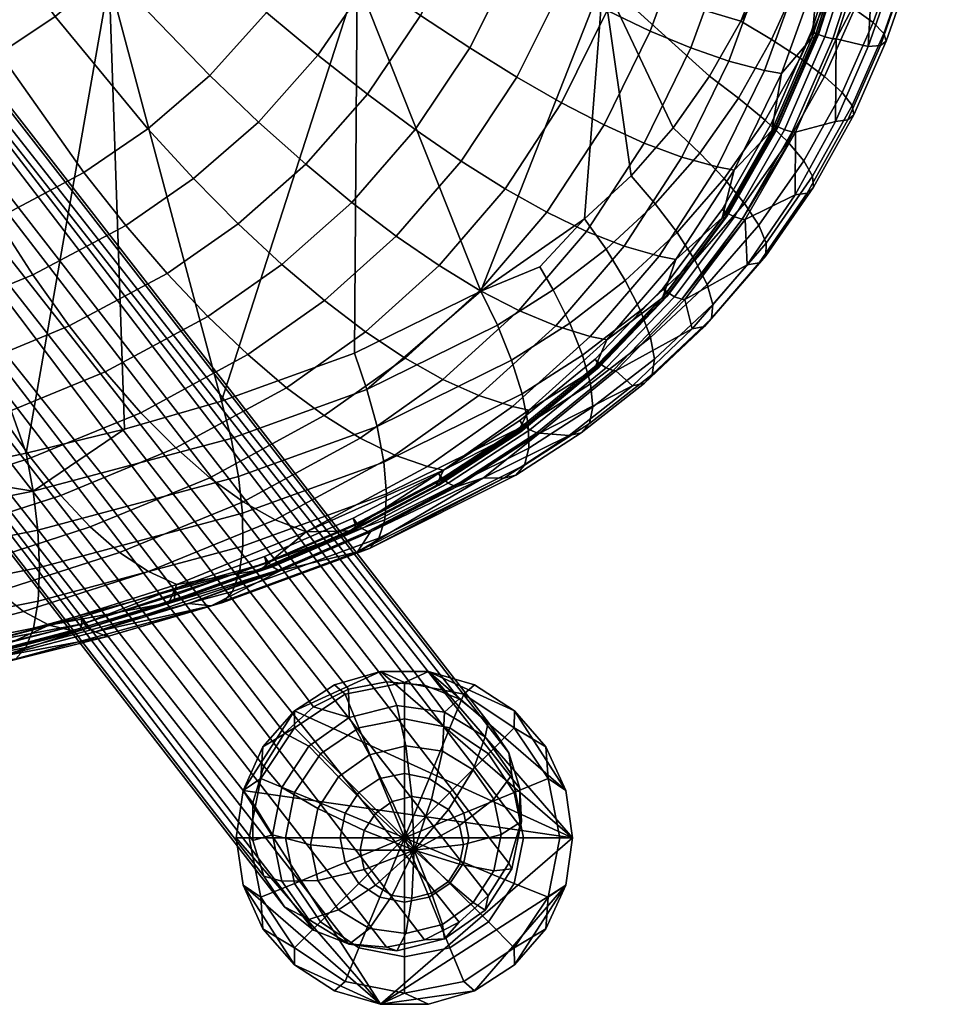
# Model space of a CAD drawing. Header units: millimetres. Extents: x -301 to 301, y -267 to 309.
# Tile 40 of 70: x 213 to 274, y -267 to -203. Entities that reach past the tile are written whole.
import ezdxf

# ---------------------------------------------------------------- set-up
doc = ezdxf.new("R2010")
doc.units = ezdxf.units.MM
doc.header["$MEASUREMENT"] = 0
for name, color, linetype in [('nozky', 250, 'Continuous'), ('podnoz', 7, 'Continuous'), ('sedak', 7, 'Continuous')]:
    doc.layers.add(name, color=color, linetype=linetype)

msp = doc.modelspace()

# ---------------------------------------------------------------- meshes
at = {"layer": 'nozky'}
mesh = msp.add_polyface(dxfattribs=at)
corners = [(231.39, -247.761), (234.024, -246.068), (237.028, -245.186), (228.039, -252.975), (229.339, -250.127), (249.593, -256.074), (238.593, -256.074, 11), (240.204, -252.185, 10.163), (238.593, -251.865, 10.163), (235.617, -248.888, 7.778), (238.593, -248.296, 7.778), (238.593, -245.912, 4.21), (234.704, -246.685, 4.21), (236.982, -252.185, 10.163), (233.093, -250.574, 7.778), (231.407, -248.888, 4.21), (235.617, -253.098, 10.163), (231.407, -253.098, 7.778), (229.204, -252.185, 4.21), (234.704, -254.463, 10.163), (230.815, -256.074, 7.778), (228.431, -256.074, 4.21), (234.384, -256.074, 10.163), (237.028, -245.186), (234.024, -246.068), (231.39, -247.761), (229.339, -250.127), (228.039, -252.975), (240.159, -245.186), (227.593, -256.074), (237.788, -253.702, 2.386), (239.079, -253.379, 2.572), (239.217, -256.878, 2.834), (236.302, -250.654, 3.3), (238.687, -250.058, 3.644), (234.984, -248.2, 5.438), (238.101, -247.421, 5.887), (236.693, -254.481, 2.367), (234.279, -252.094, 3.265), (232.341, -250.081, 5.392), (235.962, -255.598, 2.517), (232.928, -254.159, 3.543), (230.576, -252.779, 5.755), (232.453, -256.533, 4.092), (235.705, -256.883, 2.815), (229.955, -255.881, 6.473), (234.925, -246.354, 8.565), (237.409, -245.868, 8.96), (230.746, -249.225, 8.463), (232.643, -247.505, 8.395), (229.389, -251.377, 8.764), (228.682, -253.786, 9.274), (228.682, -256.257, 9.951), (241.218, -247.862, 6.67), (239.893, -246.085, 9.547)]
mesh.append_faces([[corners[k] for k in face] for face in [(0, 1, 2, 2), (3, 4, 0, 0), (0, 5, 3, 3), (6, 7, 8, 8), (9, 10, 11, 12), (13, 8, 10, 9), (6, 8, 13, 13), (14, 9, 12, 15), (16, 13, 9, 14), (6, 13, 16, 16), (17, 14, 15, 18), (19, 16, 14, 17), (6, 16, 19, 19), (20, 17, 18, 21), (22, 19, 17, 20), (6, 19, 22, 22), (23, 24, 12, 11), (15, 25, 26, 26), (18, 26, 27, 27), (24, 25, 15, 12), (11, 28, 23, 23), (18, 15, 26, 26), (21, 18, 27, 29), (30, 31, 32, 32), (33, 34, 31, 30), (35, 36, 34, 33), (37, 30, 32, 32), (38, 33, 30, 37), (39, 35, 33, 38), (40, 37, 32, 32), (41, 38, 37, 40), (42, 39, 38, 41), (43, 41, 40, 44), (45, 42, 41, 43), (46, 47, 36, 35), (35, 39, 48, 49), (39, 42, 50, 48), (42, 45, 51, 50), (35, 49, 46, 46), (52, 51, 45, 45), (53, 36, 47, 54)]])
mesh = msp.add_polyface(dxfattribs=at)
corners = [(245.797, -247.761), (247.847, -250.127), (249.148, -252.975), (240.159, -245.186), (243.163, -246.068), (249.593, -256.074), (237.028, -245.186), (231.39, -247.761), (238.593, -256.074, 11), (242.482, -257.685, 10.163), (242.803, -256.074, 10.163), (245.779, -253.098, 7.778), (246.371, -256.074, 7.778), (248.756, -256.074, 4.21), (247.982, -252.185, 4.21), (242.482, -254.463, 10.163), (244.093, -250.574, 7.778), (245.779, -248.888, 4.21), (241.57, -253.098, 10.163), (241.57, -248.888, 7.778), (242.482, -246.685, 4.21), (240.204, -252.185, 10.163), (238.593, -248.296, 7.778), (238.593, -245.912, 4.21), (238.593, -251.865, 10.163), (249.148, -252.975), (247.847, -250.127), (245.797, -247.761), (243.163, -246.068), (240.159, -245.186), (249.593, -256.074), (242.196, -255.261, 3.75), (242.453, -256.518, 4.149), (239.217, -256.878, 2.834), (244.447, -253.535, 5.82), (244.922, -255.858, 6.558), (245.626, -251.963, 8.731), (246.247, -254.999, 9.694), (241.465, -254.223, 3.31), (243.096, -251.617, 5.008), (243.861, -249.457, 7.669), (240.37, -253.562, 2.896), (241.073, -250.396, 4.243), (241.218, -247.862, 6.67), (239.079, -253.379, 2.572), (238.687, -250.058, 3.644), (238.101, -247.421, 5.887), (244.072, -248.503, 11.098), (245.429, -250.508, 11.936), (242.176, -246.988, 10.28), (246.136, -252.841, 12.725), (246.136, -255.311, 13.402), (239.893, -246.085, 9.547)]
mesh.append_faces([[corners[k] for k in face] for face in [(0, 1, 2, 2), (3, 4, 0, 0), (2, 3, 0, 0), (5, 3, 2, 2), (6, 3, 5, 5), (7, 6, 5, 5), (8, 9, 10, 10), (11, 12, 13, 14), (15, 10, 12, 11), (8, 10, 15, 15), (16, 11, 14, 17), (18, 15, 11, 16), (8, 15, 18, 18), (19, 16, 17, 20), (21, 18, 16, 19), (8, 18, 21, 21), (22, 19, 20, 23), (24, 21, 19, 22), (14, 25, 26, 26), (27, 28, 20, 17), (28, 29, 23, 20), (17, 26, 27, 27), (14, 13, 30, 25), (14, 26, 17, 17), (31, 32, 33, 33), (34, 35, 32, 31), (36, 37, 35, 34), (38, 31, 33, 33), (39, 34, 31, 38), (40, 36, 34, 39), (41, 38, 33, 33), (42, 39, 38, 41), (43, 40, 39, 42), (44, 41, 33, 33), (45, 42, 41, 44), (46, 43, 42, 45), (36, 40, 47, 48), (40, 43, 49, 47), (37, 36, 48, 50), (37, 50, 51, 51), (43, 52, 49, 49)]])
mesh = msp.add_polyface(dxfattribs=at)
corners = [(249.593, -256.074), (237.028, -266.962), (228.039, -252.975), (234.024, -266.08), (231.39, -264.387), (228.039, -259.173), (229.339, -262.021), (227.593, -256.074), (231.407, -259.051, 7.778), (230.815, -256.074, 7.778), (228.431, -256.074, 4.21), (229.204, -259.963, 4.21), (234.704, -257.685, 10.163), (234.384, -256.074, 10.163), (238.593, -256.074, 11), (233.093, -261.574, 7.778), (231.407, -263.26, 4.21), (235.617, -259.051, 10.163), (235.617, -263.26, 7.778), (234.704, -265.463, 4.21), (236.982, -259.963, 10.163), (238.593, -263.852, 7.778), (238.593, -266.237, 4.21), (238.593, -260.284, 10.163), (227.593, -256.074), (228.039, -259.173), (229.339, -262.021), (231.39, -264.387), (234.024, -266.08), (237.028, -266.962), (235.705, -256.883, 2.815), (235.962, -255.598, 2.517), (239.217, -256.878, 2.834), (235.962, -258.141, 3.214), (232.928, -258.856, 4.83), (232.453, -256.533, 4.092), (230.576, -258.917, 7.436), (229.955, -255.881, 6.473), (236.693, -259.179, 3.653), (234.279, -260.775, 5.642), (232.341, -261.422, 8.498), (237.788, -259.839, 4.067), (236.302, -261.995, 6.407), (234.984, -263.018, 9.497), (238.687, -262.333, 7.006), (239.079, -260.022, 4.392), (238.101, -263.459, 10.281), (230.746, -260.594, 11.578), (229.389, -258.589, 10.74), (232.643, -262.109, 12.396), (228.682, -256.257, 9.951), (237.409, -263.229, 13.716), (234.925, -263.012, 13.128)]
mesh.append_faces([[corners[k] for k in face] for face in [(0, 1, 2, 2), (3, 4, 1, 1), (5, 1, 4, 4), (6, 5, 4, 4), (7, 1, 5, 5), (7, 2, 1, 1), (8, 9, 10, 11), (12, 13, 9, 8), (14, 13, 12, 12), (15, 8, 11, 16), (17, 12, 8, 15), (14, 12, 17, 17), (18, 15, 16, 19), (20, 17, 15, 18), (14, 17, 20, 20), (21, 18, 19, 22), (23, 20, 18, 21), (14, 20, 23, 23), (24, 25, 11, 10), (16, 26, 27, 27), (27, 28, 19, 16), (11, 25, 26, 26), (28, 29, 22, 19), (11, 26, 16, 16), (30, 31, 32, 32), (33, 30, 32, 32), (34, 35, 30, 33), (36, 37, 35, 34), (38, 33, 32, 32), (39, 34, 33, 38), (40, 36, 34, 39), (41, 38, 32, 32), (42, 39, 38, 41), (43, 40, 39, 42), (44, 42, 41, 45), (46, 43, 42, 44), (36, 40, 47, 48), (40, 43, 49, 47), (37, 36, 48, 50), (43, 46, 51, 52), (43, 52, 49, 49)]])
mesh = msp.add_polyface(dxfattribs=at)
corners = [(247.847, -262.021), (245.797, -264.387), (249.148, -259.173), (243.163, -266.08), (237.028, -266.962), (240.159, -266.962), (249.593, -256.074), (241.57, -263.26, 7.778), (238.593, -263.852, 7.778), (238.593, -266.237, 4.21), (242.482, -265.463, 4.21), (240.204, -259.963, 10.163), (238.593, -260.284, 10.163), (238.593, -256.074, 11), (244.093, -261.574, 7.778), (245.779, -263.26, 4.21), (241.57, -259.051, 10.163), (245.779, -259.051, 7.778), (247.982, -259.963, 4.21), (242.482, -257.685, 10.163), (246.371, -256.074, 7.778), (248.756, -256.074, 4.21), (242.803, -256.074, 10.163), (237.028, -266.962), (240.159, -266.962), (243.163, -266.08), (245.797, -264.387), (247.847, -262.021), (249.148, -259.173), (249.593, -256.074), (239.079, -260.022, 4.392), (237.788, -259.839, 4.067), (239.217, -256.878, 2.834), (240.37, -259.7, 4.578), (241.073, -261.737, 7.35), (238.687, -262.333, 7.006), (241.218, -262.68, 10.73), (238.101, -263.459, 10.281), (241.465, -258.92, 4.597), (243.096, -260.297, 7.386), (243.861, -260.799, 10.776), (242.196, -257.803, 4.446), (244.447, -258.233, 7.107), (245.626, -258.101, 10.412), (242.453, -256.518, 4.149), (244.922, -255.858, 6.558), (246.247, -254.999, 9.694), (242.176, -261.593, 14.281), (239.893, -262.743, 14.11), (237.409, -263.229, 13.716), (244.073, -259.872, 14.212), (245.429, -257.72, 13.911), (246.136, -255.311, 13.402)]
mesh.append_faces([[corners[k] for k in face] for face in [(0, 1, 2, 2), (3, 4, 2, 2), (1, 3, 2, 2), (4, 3, 5, 5), (6, 2, 4, 4), (7, 8, 9, 10), (11, 12, 8, 7), (13, 12, 11, 11), (14, 7, 10, 15), (16, 11, 7, 14), (13, 11, 16, 16), (17, 14, 15, 18), (19, 16, 14, 17), (13, 16, 19, 19), (20, 17, 18, 21), (22, 19, 17, 20), (9, 23, 24, 24), (25, 26, 15, 10), (15, 26, 27, 27), (24, 25, 10, 9), (21, 18, 28, 29), (18, 15, 27, 27), (18, 27, 28, 28), (30, 31, 32, 32), (33, 30, 32, 32), (34, 35, 30, 33), (36, 37, 35, 34), (38, 33, 32, 32), (39, 34, 33, 38), (40, 36, 34, 39), (41, 38, 32, 32), (42, 39, 38, 41), (43, 40, 39, 42), (44, 41, 32, 32), (45, 42, 41, 44), (46, 43, 42, 45), (47, 48, 36, 36), (48, 49, 37, 36), (36, 40, 50, 47), (40, 43, 51, 50), (43, 46, 52, 51)]])
at = {"layer": 'podnoz'}
mesh = msp.add_polyface(dxfattribs=at)
corners = [(164.539, -157.669, 386.41), (166.601, -154.788, 385.529), (165.068, -150.757, 392.739), (162.915, -153.397, 394.05), (161.483, -159.648, 386.666), (159.796, -155.211, 394.602), (158.212, -160.39, 386.31), (156.501, -155.891, 394.357), (154.98, -159.98, 385.436), (153.283, -155.516, 393.421), (152.049, -158.307, 384.047), (150.404, -153.982, 391.782), (150.177, -155.627, 382.422), (148.618, -151.526, 389.757), (168.246, -157.6, 377.787), (168.865, -154.371, 377.034), (167.324, -151.737, 384.287), (163.294, -162.744, 378.143), (166.283, -160.649, 378.205), (160.049, -163.529, 377.668), (153.814, -161.324, 375.739), (156.803, -163.096, 376.86), (149.66, -152.639, 380.945), (151.232, -155.327, 373.547), (151.851, -158.488, 374.545), (163.294, -146.603, 373.721), (239.893, -246.085, 9.547), (237.409, -245.868, 8.96), (160.049, -146.169, 372.913), (168.246, -151.21, 376.036), (245.429, -250.508, 11.936), (244.072, -248.503, 11.098), (166.283, -148.374, 374.842), (246.136, -252.841, 12.725), (242.176, -246.988, 10.28), (244.073, -259.872, 14.212), (245.429, -257.72, 13.911), (246.136, -255.311, 13.402), (242.176, -261.593, 14.281), (237.409, -263.229, 13.716), (239.893, -262.743, 14.11), (230.746, -260.594, 11.578), (232.643, -262.109, 12.396), (229.389, -258.589, 10.74), (234.925, -263.012, 13.128), (151.851, -152.098, 372.794), (229.389, -251.377, 8.764), (228.682, -253.786, 9.274), (156.803, -146.954, 372.438), (232.643, -247.505, 8.395), (230.746, -249.225, 8.463), (153.814, -149.049, 372.377), (234.925, -246.354, 8.565), (228.682, -256.257, 9.951)]
mesh.append_faces([[corners[k] for k in face] for face in [(0, 1, 2, 3), (4, 0, 3, 5), (6, 4, 5, 7), (8, 6, 7, 9), (10, 8, 9, 11), (12, 10, 11, 13), (1, 14, 15, 16), (4, 17, 18, 0), (0, 18, 14, 1), (6, 19, 17, 4), (10, 20, 21, 8), (22, 23, 24, 12), (12, 24, 20, 10), (8, 21, 19, 6), (25, 26, 27, 28), (29, 30, 31, 32), (15, 33, 30, 29), (32, 31, 34, 25), (26, 25, 34, 34), (18, 35, 36, 14), (14, 36, 37, 15), (17, 38, 35, 18), (19, 39, 40, 17), (20, 41, 42, 21), (24, 43, 41, 20), (21, 44, 39, 19), (45, 46, 47, 23), (48, 49, 50, 51), (28, 27, 52, 48), (51, 50, 46, 45), (23, 53, 43, 24), (15, 37, 33, 33), (17, 40, 38, 38), (23, 47, 53, 53), (48, 52, 49, 49), (21, 42, 44, 44)]])
at = {"layer": 'sedak'}
mesh = msp.add_polyface(dxfattribs=at)
corners = [(136.364, -153.073, 411.372), (136.364, -199.962, 411.372), (119.497, -199.962, 408.245), (119.497, -153.073, 408.245), (136.364, -106.184, 411.372), (119.497, -106.184, 408.245), (136.364, -59.295, 411.372), (119.497, -59.295, 408.245), (153.149, -153.073, 414.909), (153.149, -199.962, 414.909), (153.149, -106.184, 414.909), (153.149, -59.295, 414.909), (169.843, -153.073, 418.856), (169.843, -199.962, 418.856), (169.843, -106.184, 418.856), (169.843, -59.295, 418.856), (186.435, -153.073, 423.209), (186.435, -199.962, 423.209), (186.435, -106.184, 423.209), (186.435, -59.295, 423.209), (202.917, -153.073, 427.967), (202.917, -199.962, 427.967), (202.917, -106.184, 427.967), (202.917, -59.295, 427.967), (219.277, -153.073, 433.125), (219.277, -199.962, 433.125), (219.277, -106.184, 433.125), (219.277, -59.295, 433.125), (145.081, -240.497, 413.155), (130.792, -241.732, 410.292), (159.162, -239.111, 416.282), (173.154, -237.519, 419.69), (180.111, -236.628, 421.499), (187.04, -235.666, 423.376), (193.939, -234.626, 425.321), (207.351, -232.281, 429.322), (200.806, -233.5, 427.333), (220.285, -229.339, 433.458), (213.851, -230.913, 431.366), (226.633, -227.507, 435.589), (214.609, -235.948, 432.641), (201.351, -238.582, 428.522), (201.148, -236.012, 427.679), (214.303, -233.402, 431.756), (227.732, -232.442, 437.005), (227.258, -229.946, 436.05), (228.001, -234.844, 438.472), (214.727, -238.398, 434.044)]
mesh.append_faces([[corners[k] for k in face] for face in [(0, 1, 2, 3), (4, 0, 3, 5), (6, 4, 5, 7), (8, 9, 1, 0), (10, 8, 0, 4), (11, 10, 4, 6), (12, 13, 9, 8), (14, 12, 8, 10), (15, 14, 10, 11), (16, 17, 13, 12), (18, 16, 12, 14), (19, 18, 14, 15), (20, 21, 17, 16), (22, 20, 16, 18), (23, 22, 18, 19), (24, 25, 21, 20), (26, 24, 20, 22), (27, 26, 22, 23), (28, 29, 1, 1), (1, 29, 2, 2), (9, 13, 30, 30), (31, 30, 13, 13), (28, 1, 9, 9), (28, 9, 30, 30), (32, 13, 17, 17), (33, 32, 17, 17), (17, 34, 33, 33), (35, 36, 21, 21), (37, 38, 25, 25), (21, 38, 35, 35), (21, 36, 34, 34), (39, 37, 25, 25), (17, 21, 34, 34), (25, 38, 21, 21), (13, 32, 31, 31), (40, 41, 42, 43), (44, 40, 43, 45), (46, 47, 40, 44), (34, 36, 42, 42), (35, 42, 36, 36), (38, 43, 35, 35), (37, 43, 38, 38), (35, 43, 42, 42), (45, 43, 37, 39)]])
mesh = msp.add_polyface(dxfattribs=at)
corners = [(162.611, -161.475, 481.003), (168.594, -194.589, 482.606), (180.193, -192.482, 485.891), (185.908, -191.232, 487.596), (188.957, -161.475, 488.53), (170.632, -205.905, 482.66), (158.69, -207.735, 479.468), (160.889, -218.002, 478.425), (173.036, -216.127, 481.745), (185.177, -213.875, 485.298), (175.734, -225.141, 479.747), (188.052, -222.833, 483.419), (182.539, -203.72, 486.083), (191.39, -212.482, 487.206), (194.373, -221.4, 485.386), (188.56, -202.387, 487.905), (197.782, -210.761, 489.235), (200.88, -219.646, 487.476), (194.684, -200.743, 489.824), (202.432, -209.246, 490.769), (206.317, -217.873, 489.301), (198.623, -199.463, 491.097), (211.914, -215.583, 491.243), (208.275, -221.719, 488.102), (214.293, -219.249, 490.208), (207.177, -207.324, 492.381), (202.54, -197.898, 492.394), (217.63, -212.564, 493.268), (220.366, -216.012, 492.383), (212.116, -204.772, 494.091), (206.632, -195.841, 493.775), (215.746, -202.351, 495.364), (221.813, -209.703, 494.767), (209.61, -193.921, 494.795), (212.509, -191.589, 495.799), (219.285, -199.39, 496.612), (215.2, -188.82, 496.74), (222.571, -195.859, 497.774), (180.91, -196.193, 486.052), (186.736, -194.913, 487.798), (192.568, -193.352, 489.607), (196.096, -192.209, 490.731), (191.566, -189.72, 489.343), (199.512, -190.924, 491.841), (207.289, -185.075, 494.47), (204.977, -186.856, 493.684), (209.411, -183, 495.2), (194.927, -188.632, 490.406), (217.557, -185.672, 497.569), (211.278, -180.651, 495.848), (205.604, -182.878, 493.925), (201.278, -185.836, 492.474), (202.446, -188.74, 492.831)]
mesh.append_faces([[corners[k] for k in face] for face in [(0, 1, 2, 2), (3, 4, 2, 2), (5, 6, 7, 8), (9, 8, 10, 11), (12, 5, 8, 9), (13, 9, 11, 14), (15, 12, 9, 13), (16, 13, 14, 17), (18, 15, 13, 16), (19, 16, 17, 20), (21, 18, 16, 19), (22, 20, 23, 24), (25, 19, 20, 22), (26, 21, 19, 25), (27, 22, 24, 28), (29, 25, 22, 27), (30, 26, 25, 29), (31, 29, 27, 32), (33, 30, 29, 31), (34, 33, 31, 35), (36, 34, 35, 37), (38, 12, 15, 39), (5, 12, 38, 38), (39, 15, 18, 40), (41, 42, 40, 40), (38, 39, 3, 2), (38, 1, 5, 5), (40, 42, 39, 39), (39, 42, 3, 3), (2, 1, 38, 38), (40, 18, 21, 41), (26, 43, 41, 21), (43, 26, 30, 30), (34, 44, 45, 33), (44, 34, 36, 46), (45, 30, 33, 33), (43, 47, 41, 41), (48, 49, 46, 36), (50, 45, 44, 44), (46, 50, 44, 44), (42, 41, 47, 47), (51, 47, 43, 43), (50, 51, 45, 45), (30, 52, 43, 43), (30, 45, 52, 52), (51, 43, 52, 52), (51, 52, 45, 45)]])
mesh = msp.add_polyface(dxfattribs=at)
corners = [(259.818, -205.272, 483.901), (256.741, -211.55, 482.745), (259.052, -212.189, 478.758), (262.146, -205.875, 479.969), (262.214, -198.678, 484.778), (264.557, -199.229, 480.901), (259.7, -197.891, 488.195), (257.326, -204.409, 487.365), (263.988, -191.889, 485.397), (266.343, -192.368, 481.575), (261.453, -191.202, 488.771), (265.232, -184.995, 485.802), (267.595, -185.38, 482.03), (262.678, -184.438, 489.136), (259.937, -183.726, 492.041), (258.737, -190.326, 491.707), (266.032, -178.056, 486.032), (268.398, -178.329, 482.302), (263.466, -177.653, 489.334), (262.627, -209.803, 474.927), (265.263, -203.72, 476.039), (263.247, -206.073, 477.824), (267.306, -197.377, 476.91), (265.651, -199.408, 478.811), (269.882, -184.237, 478.024), (267.428, -192.521, 479.539), (268.821, -190.859, 477.563), (260.156, -212.401, 476.56), (259.368, -215.521, 473.57), (262.868, -209.541, 473.197), (262.96, -209.696, 473.661), (259.702, -215.399, 472.302), (259.618, -215.222, 471.841), (265.492, -203.492, 474.304), (265.594, -203.626, 474.771), (267.524, -197.185, 475.172), (267.634, -197.297, 475.642), (269.03, -190.703, 475.822), (269.146, -190.793, 476.294), (270.081, -184.118, 476.279), (270.204, -184.187, 476.754), (270.755, -177.474, 476.576), (270.88, -177.52, 477.051), (259.545, -215.516, 473.121), (262.806, -209.798, 474.48), (265.444, -203.715, 475.592), (267.487, -197.372, 476.464), (269.003, -190.855, 477.117), (270.065, -184.234, 477.578), (270.743, -177.552, 477.876), (270.559, -177.554, 478.321), (262.603, -209.32, 472.846), (265.211, -203.302, 473.947), (267.232, -197.025, 474.811), (259.365, -214.968, 471.497), (268.727, -190.575, 475.457), (269.768, -184.021, 475.911)]
mesh.append_faces([[corners[k] for k in face] for face in [(0, 1, 2, 3), (4, 0, 3, 5), (6, 7, 0, 4), (8, 4, 5, 9), (10, 6, 4, 8), (11, 8, 9, 12), (13, 10, 8, 11), (14, 15, 10, 13), (16, 11, 12, 17), (18, 13, 11, 16), (19, 20, 21, 21), (20, 22, 23, 23), (24, 25, 26, 26), (25, 22, 26, 26), (27, 28, 19, 19), (19, 21, 27, 27), (2, 27, 21, 3), (23, 5, 3, 21), (5, 23, 25, 9), (9, 25, 12, 12), (12, 25, 24, 24), (25, 23, 22, 22), (17, 12, 24, 24), (23, 21, 20, 20), (29, 30, 31, 32), (33, 34, 30, 29), (35, 36, 34, 33), (37, 38, 36, 35), (39, 40, 38, 37), (41, 42, 40, 39), (28, 43, 44, 19), (20, 45, 46, 22), (22, 46, 47, 26), (19, 44, 45, 20), (24, 48, 49, 50), (26, 47, 48, 24), (31, 30, 44, 43), (45, 44, 30, 34), (46, 45, 34, 36), (47, 46, 36, 38), (48, 47, 38, 40), (49, 48, 40, 42), (29, 51, 52, 33), (33, 52, 53, 35), (32, 54, 51, 29), (37, 55, 56, 39), (35, 53, 55, 37)]])
mesh = msp.add_polyface(dxfattribs=at)
corners = [(229.036, -209.252, 495.517), (224.791, -212.955, 493.983), (227.714, -215.916, 492.849), (232.137, -212.018, 494.461), (225.854, -206.22, 496.215), (221.813, -209.703, 494.767), (219.285, -199.39, 496.612), (215.746, -202.351, 495.364), (236.174, -207.435, 495.919), (235.146, -214.51, 493.028), (239.3, -209.75, 494.539), (232.932, -204.878, 496.915), (229.58, -202.09, 497.546), (222.571, -195.859, 497.774), (248.867, -208.003, 491.896), (245.176, -213.619, 490.56), (247.913, -215.153, 487.928), (251.645, -209.445, 489.299), (245.939, -206.319, 494.06), (242.303, -211.815, 492.758), (242.866, -204.407, 495.806), (239.651, -202.277, 497.148), (236.296, -199.944, 498.102), (232.806, -197.42, 498.683), (225.432, -191.851, 498.783), (217.557, -185.672, 497.569), (215.2, -188.82, 496.74), (257.326, -204.409, 487.365), (254.271, -210.631, 486.254), (256.741, -211.55, 482.745), (259.818, -205.272, 483.901), (254.67, -203.302, 490.373), (251.853, -201.966, 492.938), (248.876, -200.417, 495.073), (245.741, -198.671, 496.792), (242.448, -196.744, 498.107), (239, -194.652, 499.031), (235.398, -192.41, 499.578), (227.737, -187.543, 499.59), (219.478, -182.268, 498.247), (257.015, -196.884, 491.166), (259.7, -197.891, 488.195), (254.16, -195.676, 493.701), (251.136, -194.286, 495.812), (247.944, -192.73, 497.509), (244.584, -191.027, 498.805), (241.058, -189.196, 499.71), (237.367, -187.254, 500.236), (229.492, -183.108, 500.196), (220.967, -178.736, 498.774), (258.737, -190.326, 491.707), (261.453, -191.202, 488.771), (255.844, -189.279, 494.214), (252.775, -188.08, 496.304), (249.531, -186.746, 497.985), (246.113, -185.296, 499.268), (242.524, -183.749, 500.162), (238.764, -182.123, 500.678), (230.741, -178.707, 500.615), (257.01, -182.875, 494.526), (259.937, -183.726, 492.041), (253.902, -181.901, 496.599), (250.614, -180.822, 498.269), (247.15, -179.654, 499.545), (243.513, -178.414, 500.436)]
mesh.append_faces([[corners[k] for k in face] for face in [(0, 1, 2, 3), (4, 5, 1, 0), (6, 7, 5, 4), (8, 3, 9, 10), (11, 0, 3, 8), (12, 4, 0, 11), (13, 6, 4, 12), (14, 15, 16, 17), (18, 19, 15, 14), (20, 10, 19, 18), (21, 8, 10, 20), (22, 11, 8, 21), (23, 12, 11, 22), (24, 13, 12, 23), (25, 26, 13, 24), (27, 28, 29, 30), (31, 17, 28, 27), (32, 14, 17, 31), (33, 18, 14, 32), (34, 20, 18, 33), (35, 21, 20, 34), (36, 22, 21, 35), (37, 23, 22, 36), (38, 24, 23, 37), (39, 25, 24, 38), (40, 31, 27, 41), (42, 32, 31, 40), (43, 33, 32, 42), (44, 34, 33, 43), (45, 35, 34, 44), (46, 36, 35, 45), (47, 37, 36, 46), (48, 38, 37, 47), (49, 39, 38, 48), (50, 40, 41, 51), (52, 42, 40, 50), (53, 43, 42, 52), (54, 44, 43, 53), (55, 45, 44, 54), (56, 46, 45, 55), (57, 47, 46, 56), (58, 48, 47, 57), (59, 52, 50, 60), (61, 53, 52, 59), (62, 54, 53, 61), (63, 55, 54, 62), (64, 56, 55, 63)]])
mesh = msp.add_polyface(dxfattribs=at)
corners = [(256.163, -209.639, 446.407), (251.594, -199.962, 444.634), (258.545, -206.262, 447.345), (263.703, -194.912, 449.412), (260.588, -202.646, 448.158), (270.423, -190.932, 473.898), (268.89, -197.464, 473.237), (269.205, -199.28, 471.049), (266.824, -203.819, 472.356), (268.925, -204.323, 466.872), (272.133, -193.792, 468.256), (270.66, -199.322, 467.618), (266.795, -209.208, 465.963), (264.484, -205.083, 450.794), (262.196, -209.141, 449.866), (260.444, -207.685, 448.353), (262.609, -203.851, 449.222), (266.067, -206.269, 452.854), (263.664, -210.542, 451.87), (266.366, -200.884, 451.564), (264.405, -199.855, 449.95), (268.03, -201.874, 453.665), (269.258, -202.754, 456.163), (267.226, -207.324, 455.315), (269.956, -203.465, 458.907), (267.871, -208.176, 458.03), (270.097, -203.967, 461.716), (267.978, -208.778, 460.819), (269.722, -204.248, 464.417), (267.589, -209.116, 463.509), (267.905, -196.552, 452.199), (265.877, -195.723, 450.551), (269.633, -197.35, 454.333), (270.916, -198.06, 456.86), (271.656, -198.632, 459.627), (271.823, -199.036, 462.453), (271.459, -199.262, 465.162), (262.926, -199.14, 449.119), (274.033, -188.276, 466.276), (265.673, -203.528, 473.825), (263.042, -209.576, 472.714), (263.448, -209.76, 472.402), (266.096, -203.689, 473.519), (267.712, -197.217, 474.695), (268.148, -197.354, 474.394), (269.222, -190.731, 475.346), (269.669, -190.843, 475.05), (264.159, -209.907, 471.232), (266.62, -203.807, 472.787), (263.957, -209.893, 471.664), (268.683, -197.454, 473.667), (270.214, -190.923, 474.327), (265.211, -203.302, 473.947), (262.603, -209.32, 472.846), (268.727, -190.575, 475.457), (267.232, -197.025, 474.811)]
mesh.append_faces([[corners[k] for k in face] for face in [(0, 1, 2, 2), (1, 3, 4, 4), (4, 2, 1, 1), (5, 6, 7, 7), (7, 8, 9, 9), (10, 5, 7, 7), (10, 7, 11, 11), (9, 8, 12, 12), (11, 7, 9, 9), (7, 6, 8, 8), (13, 14, 15, 16), (17, 18, 14, 13), (19, 13, 16, 20), (21, 17, 13, 19), (22, 23, 17, 21), (24, 25, 23, 22), (26, 27, 25, 24), (28, 29, 27, 26), (30, 19, 20, 31), (32, 21, 19, 30), (33, 22, 21, 32), (34, 24, 22, 33), (35, 26, 24, 34), (36, 28, 26, 35), (4, 3, 37, 37), (4, 16, 15, 2), (37, 20, 16, 4), (20, 37, 3, 31), (36, 11, 9, 28), (11, 36, 38, 38), (28, 9, 12, 29), (39, 40, 41, 42), (43, 39, 42, 44), (45, 43, 44, 46), (47, 8, 48, 49), (8, 6, 50, 48), (6, 5, 51, 50), (41, 49, 48, 42), (51, 46, 44, 50), (50, 44, 42, 48), (40, 39, 52, 53), (43, 45, 54, 55), (39, 43, 55, 52)]])
mesh = msp.add_polyface(dxfattribs=at)
corners = [(226.633, -227.507, 435.589), (235.506, -199.962, 438.682), (235.318, -224.372, 438.616), (219.277, -199.962, 433.125), (243.595, -220.308, 441.619), (251.594, -199.962, 444.634), (250.365, -215.581, 444.164), (253.412, -212.764, 445.335), (256.163, -209.639, 446.407), (252.423, -225.52, 466.434), (247.428, -229.595, 464.467), (253.504, -226.511, 460.474), (249.36, -229.764, 458.832), (257.418, -222.789, 462.055), (236.798, -229.164, 440.189), (227.732, -232.442, 437.005), (227.258, -229.946, 436.05), (236.135, -226.741, 439.155), (245.604, -224.827, 443.417), (244.676, -222.542, 442.27), (246.294, -227.026, 445.066), (237.241, -231.495, 441.731), (246.68, -228.987, 447.16), (237.415, -233.576, 443.729), (249.403, -222.406, 444.851), (248.315, -220.225, 443.635), (250.244, -224.503, 446.566), (250.76, -226.373, 448.718), (250.907, -227.889, 451.184), (246.726, -230.577, 449.578), (250.688, -228.967, 453.799), (246.44, -231.708, 452.161), (253.034, -219.623, 446.245), (251.775, -217.579, 444.955), (254.036, -221.59, 448.033), (254.692, -223.343, 450.25), (254.947, -224.762, 452.767), (254.799, -225.771, 455.418), (254.291, -226.344, 458.033), (250.147, -229.582, 456.395), (256.427, -216.475, 447.569), (254.995, -214.598, 446.201), (257.593, -218.281, 449.431), (247.455, -218.718, 443.081), (251.425, -225.092, 467.962), (246.474, -229.137, 466.012), (246.803, -229.391, 465.67), (251.775, -225.33, 467.627), (255.891, -220.452, 469.762), (256.263, -220.677, 469.437), (256.936, -220.856, 468.251), (256.742, -220.84, 468.687), (252.233, -225.503, 466.871), (247.243, -229.576, 464.905), (255.496, -220.138, 469.909), (251.06, -224.758, 468.122), (246.134, -228.782, 466.181)]
mesh.append_faces([[corners[k] for k in face] for face in [(0, 1, 2, 2), (1, 0, 3, 3), (1, 4, 2, 2), (5, 6, 4, 4), (5, 7, 6, 6), (5, 4, 1, 1), (8, 7, 5, 5), (9, 10, 11, 11), (10, 12, 11, 11), (11, 13, 9, 9), (14, 15, 16, 17), (18, 14, 17, 19), (20, 21, 14, 18), (22, 23, 21, 20), (24, 18, 19, 25), (26, 20, 18, 24), (27, 22, 20, 26), (28, 29, 22, 27), (30, 31, 29, 28), (32, 24, 25, 33), (34, 26, 24, 32), (35, 27, 26, 34), (36, 28, 27, 35), (37, 30, 28, 36), (38, 39, 30, 37), (40, 32, 33, 41), (42, 34, 32, 40), (0, 2, 17, 16), (6, 43, 4, 4), (4, 17, 2, 2), (4, 19, 17, 17), (25, 43, 6, 33), (43, 25, 19, 4), (7, 41, 33, 6), (38, 11, 12, 39), (44, 45, 46, 47), (48, 44, 47, 49), (9, 50, 51, 52), (10, 9, 52, 53), (52, 47, 46, 53), (51, 49, 47, 52), (44, 48, 54, 55), (45, 44, 55, 56)]])
mesh = msp.add_polyface(dxfattribs=at)
corners = [(256.936, -220.856, 468.251), (252.423, -225.52, 466.434), (257.418, -222.789, 462.055), (264.144, -214.021, 464.841), (264.159, -209.907, 471.232), (260.868, -215.627, 469.863), (266.795, -209.208, 465.963), (266.824, -203.819, 472.356), (261.009, -218.592, 463.531), (258.39, -219.89, 451.715), (254.692, -223.343, 450.25), (254.036, -221.59, 448.033), (257.593, -218.281, 449.431), (258.756, -221.192, 454.286), (254.947, -224.762, 452.767), (258.68, -222.115, 456.975), (254.799, -225.771, 455.418), (258.207, -222.638, 459.611), (254.291, -226.344, 458.033), (259.513, -212.958, 448.79), (256.427, -216.475, 447.569), (254.995, -214.598, 446.201), (257.912, -211.28, 447.347), (260.838, -214.572, 450.726), (261.773, -216.01, 453.076), (262.245, -217.173, 455.701), (262.239, -217.996, 458.427), (261.799, -218.461, 461.083), (262.196, -209.141, 449.866), (260.444, -207.685, 448.353), (263.664, -210.542, 451.87), (264.723, -211.789, 454.281), (265.291, -212.796, 456.955), (265.348, -213.509, 459.715), (264.936, -213.91, 462.39), (267.226, -207.324, 455.315), (266.067, -206.269, 452.854), (267.871, -208.176, 458.03), (267.978, -208.778, 460.819), (267.589, -209.116, 463.509), (258.545, -206.262, 447.345), (256.163, -209.639, 446.407), (253.412, -212.764, 445.335), (253.504, -226.511, 460.474), (259.784, -215.256, 471.359), (255.891, -220.452, 469.762), (256.263, -220.677, 469.437), (260.174, -215.462, 471.041), (263.042, -209.576, 472.714), (263.448, -209.76, 472.402), (256.742, -220.84, 468.687), (260.67, -215.611, 470.297), (263.957, -209.893, 471.664), (262.603, -209.32, 472.846), (259.365, -214.968, 471.497), (255.496, -220.138, 469.909)]
mesh.append_faces([[corners[k] for k in face] for face in [(0, 1, 2, 2), (3, 4, 5, 5), (6, 7, 4, 4), (8, 5, 0, 0), (8, 0, 2, 2), (5, 8, 3, 3), (4, 3, 6, 6), (9, 10, 11, 12), (13, 14, 10, 9), (15, 16, 14, 13), (17, 18, 16, 15), (19, 20, 21, 22), (23, 12, 20, 19), (24, 9, 12, 23), (25, 13, 9, 24), (26, 15, 13, 25), (27, 17, 15, 26), (28, 19, 22, 29), (30, 23, 19, 28), (31, 24, 23, 30), (32, 25, 24, 31), (33, 26, 25, 32), (34, 27, 26, 33), (35, 31, 30, 36), (37, 32, 31, 35), (38, 33, 32, 37), (39, 34, 33, 38), (40, 29, 22, 41), (21, 42, 41, 22), (43, 18, 17, 2), (34, 3, 8, 27), (3, 34, 39, 6), (2, 17, 27, 8), (44, 45, 46, 47), (48, 44, 47, 49), (50, 0, 5, 5), (5, 4, 51, 51), (5, 51, 50, 50), (52, 49, 47, 51), (46, 50, 51, 47), (51, 4, 52, 52), (48, 53, 54, 44), (44, 54, 55, 45)]])
mesh = msp.add_polyface(dxfattribs=at)
corners = [(221.847, -238.662, 469.6), (213.67, -241.28, 466.77), (215.356, -242.154, 462.439), (223.71, -239.495, 465.331), (230.144, -235.273, 472.594), (232.166, -236.061, 468.382), (228.04, -234.089, 476.347), (219.956, -237.405, 473.432), (225.865, -232.519, 479.657), (218.041, -235.738, 476.842), (223.629, -230.574, 482.544), (216.107, -233.674, 479.846), (221.343, -228.264, 485.025), (214.159, -231.226, 482.459), (237.957, -231.034, 475.52), (240.095, -231.78, 471.357), (235.699, -229.922, 479.206), (233.336, -228.451, 482.434), (230.879, -226.631, 485.224), (228.34, -224.469, 487.594), (225.734, -221.973, 489.565), (219.018, -225.599, 487.117), (223.071, -219.151, 491.154), (216.664, -222.591, 488.839), (220.366, -216.012, 492.383), (214.293, -219.249, 490.208), (238.63, -224.697, 484.431), (241.104, -226.09, 481.258), (236.042, -222.975, 487.156), (233.352, -220.933, 489.455), (230.572, -218.578, 491.346), (227.714, -215.916, 492.849), (224.791, -212.955, 493.983), (221.813, -209.703, 494.767), (217.63, -212.564, 493.268), (238.055, -216.72, 491.199), (240.853, -218.642, 488.958), (235.146, -214.51, 493.028), (232.137, -212.018, 494.461), (223.174, -240.693, 459.784), (217.066, -242.567, 457.687), (229.179, -238.541, 461.909), (240.669, -233.018, 466.152), (241.144, -232.018, 469.025), (235.028, -236.001, 464.039), (223.569, -240.21, 458.105), (223.536, -240.497, 458.521), (217.436, -242.362, 456.424), (217.49, -242.065, 456.015), (229.545, -238.068, 460.218), (229.534, -238.349, 460.641), (235.369, -235.553, 462.341), (235.377, -235.819, 462.772), (223.33, -240.685, 459.325), (217.22, -242.559, 457.226), (229.338, -238.534, 461.45), (235.19, -235.994, 463.582), (240.835, -233.012, 465.697), (217.458, -241.637, 455.756), (223.51, -239.797, 457.835), (229.445, -237.664, 459.935), (235.239, -235.17, 462.046)]
mesh.append_faces([[corners[k] for k in face] for face in [(0, 1, 2, 3), (4, 0, 3, 5), (6, 7, 0, 4), (8, 9, 7, 6), (10, 11, 9, 8), (12, 13, 11, 10), (14, 4, 5, 15), (16, 6, 4, 14), (17, 8, 6, 16), (18, 10, 8, 17), (19, 12, 10, 18), (20, 21, 12, 19), (22, 23, 21, 20), (24, 25, 23, 22), (26, 17, 16, 27), (28, 18, 17, 26), (29, 19, 18, 28), (30, 20, 19, 29), (31, 22, 20, 30), (32, 24, 22, 31), (33, 34, 24, 32), (35, 29, 28, 36), (37, 30, 29, 35), (38, 31, 30, 37), (39, 2, 40, 40), (39, 41, 3, 3), (2, 39, 3, 3), (3, 41, 5, 5), (42, 43, 44, 44), (43, 15, 5, 5), (44, 43, 5, 5), (41, 44, 5, 5), (45, 46, 47, 48), (49, 50, 46, 45), (51, 52, 50, 49), (47, 46, 53, 54), (53, 39, 40, 54), (39, 53, 55, 41), (41, 55, 56, 44), (57, 42, 44, 44), (55, 53, 46, 50), (56, 55, 50, 52), (44, 56, 57, 57), (48, 58, 59, 45), (45, 59, 60, 49), (61, 51, 49, 60)]])
mesh = msp.add_polyface(dxfattribs=at)
corners = [(243.451, -227.148, 477.62), (237.957, -231.034, 475.52), (240.095, -231.78, 471.357), (245.661, -227.863, 473.497), (241.104, -226.09, 481.258), (235.699, -229.922, 479.206), (248.486, -222.594, 479.565), (250.743, -223.282, 475.483), (246.078, -221.587, 483.159), (243.531, -220.266, 486.284), (238.63, -224.697, 484.431), (240.853, -218.642, 488.958), (236.042, -222.975, 487.156), (252.952, -217.371, 481.293), (255.242, -218.035, 477.256), (250.507, -216.407, 484.845), (247.913, -215.153, 487.928), (245.176, -213.619, 490.56), (242.303, -211.815, 492.758), (238.055, -216.72, 491.199), (239.3, -209.75, 494.539), (235.146, -214.51, 493.028), (256.741, -211.55, 482.745), (259.052, -212.189, 478.758), (254.271, -210.631, 486.254), (251.645, -209.445, 489.299), (241.144, -232.018, 469.025), (240.669, -233.018, 466.152), (246.025, -229.516, 468.212), (250.991, -225.433, 470.169), (255.47, -220.757, 471.972), (251.836, -223.508, 473.201), (246.737, -228.094, 471.187), (256.345, -218.255, 475.011), (259.368, -215.521, 473.57), (260.156, -212.401, 476.56), (240.988, -232.596, 464.447), (241.014, -232.847, 464.884), (235.377, -235.819, 462.772), (235.369, -235.553, 462.341), (246.322, -229.121, 466.499), (246.366, -229.356, 466.943), (251.271, -225.07, 468.45), (251.331, -225.286, 468.9), (255.732, -220.424, 470.246), (255.806, -220.622, 470.702), (259.618, -215.222, 471.841), (259.702, -215.399, 472.302), (246.194, -229.51, 467.758), (251.164, -225.428, 469.717), (255.646, -220.752, 471.521), (259.545, -215.516, 473.121), (240.835, -233.012, 465.697), (235.19, -235.994, 463.582), (235.239, -235.17, 462.046), (240.829, -232.235, 464.14), (246.134, -228.782, 466.181), (251.06, -224.758, 468.122), (255.496, -220.138, 469.909), (259.365, -214.968, 471.497)]
mesh.append_faces([[corners[k] for k in face] for face in [(0, 1, 2, 3), (4, 5, 1, 0), (6, 0, 3, 7), (8, 4, 0, 6), (9, 10, 4, 8), (11, 12, 10, 9), (13, 6, 7, 14), (15, 8, 6, 13), (16, 9, 8, 15), (17, 11, 9, 16), (18, 19, 11, 17), (20, 21, 19, 18), (22, 13, 14, 23), (24, 15, 13, 22), (25, 16, 15, 24), (26, 27, 28, 28), (29, 30, 31, 31), (28, 29, 32, 32), (33, 30, 34, 34), (2, 26, 32, 3), (28, 32, 26, 26), (29, 31, 32, 32), (3, 32, 31, 7), (14, 33, 35, 23), (34, 35, 33, 33), (7, 31, 33, 14), (33, 31, 30, 30), (36, 37, 38, 39), (40, 41, 37, 36), (42, 43, 41, 40), (44, 45, 43, 42), (46, 47, 45, 44), (48, 28, 27, 27), (28, 48, 49, 29), (30, 50, 51, 34), (29, 49, 50, 30), (48, 52, 37, 41), (49, 48, 41, 43), (52, 48, 27, 27), (38, 37, 52, 53), (43, 45, 50, 49), (51, 50, 45, 47), (39, 54, 55, 36), (36, 55, 56, 40), (42, 57, 58, 44), (44, 58, 59, 46), (40, 56, 57, 42)]])
mesh = msp.add_polyface(dxfattribs=at)
corners = [(207.315, -242.96, 464.659), (200.906, -244.43, 462.594), (202.558, -245.294, 458.251), (208.994, -243.825, 460.324), (205.643, -241.654, 468.574), (199.249, -243.125, 466.517), (203.98, -239.921, 472.082), (197.594, -241.392, 470.033), (202.329, -237.778, 475.198), (195.946, -239.248, 473.157), (200.694, -235.237, 477.936), (194.313, -236.705, 475.904), (199.077, -232.315, 480.31), (192.7, -233.778, 478.29), (213.67, -241.28, 466.77), (215.356, -242.154, 462.439), (212.01, -239.962, 470.684), (210.373, -238.215, 474.195), (208.755, -236.057, 477.314), (207.155, -233.502, 480.055), (205.57, -230.568, 482.429), (203.998, -227.27, 484.449), (197.483, -229.024, 482.334), (202.435, -223.624, 486.127), (195.914, -225.381, 484.021), (200.88, -219.646, 487.476), (194.373, -221.4, 485.386), (219.956, -237.405, 473.432), (221.847, -238.662, 469.6), (218.041, -235.738, 476.842), (216.107, -233.674, 479.846), (214.159, -231.226, 482.459), (212.201, -228.409, 484.696), (210.238, -225.235, 486.572), (208.275, -221.719, 488.102), (206.317, -217.873, 489.301), (219.018, -225.599, 487.117), (221.343, -228.264, 485.025), (216.664, -222.591, 488.839), (214.293, -219.249, 490.208), (197.7, -246.985, 451.464), (204.213, -245.698, 453.486), (210.912, -244.176, 455.64), (217.066, -242.567, 457.687), (189.605, -247.727, 454.263), (204.611, -245.192, 451.802), (204.56, -245.492, 452.211), (191.466, -247.93, 448.217), (191.513, -247.627, 447.807), (211.324, -243.675, 453.963), (211.27, -243.972, 454.372), (217.49, -242.065, 456.015), (217.436, -242.362, 456.424), (191.142, -248.136, 449.501), (204.368, -245.687, 452.986), (217.22, -242.559, 457.226), (211.061, -244.168, 455.176), (205.083, -244.655, 451.704), (211.306, -243.244, 453.709), (217.458, -241.637, 455.756), (198.306, -245.997, 449.596)]
mesh.append_faces([[corners[k] for k in face] for face in [(0, 1, 2, 3), (4, 5, 1, 0), (6, 7, 5, 4), (8, 9, 7, 6), (10, 11, 9, 8), (12, 13, 11, 10), (14, 0, 3, 15), (16, 4, 0, 14), (17, 6, 4, 16), (18, 8, 6, 17), (19, 10, 8, 18), (20, 12, 10, 19), (21, 22, 12, 20), (23, 24, 22, 21), (25, 26, 24, 23), (27, 16, 14, 28), (29, 17, 16, 27), (30, 18, 17, 29), (31, 19, 18, 30), (32, 20, 19, 31), (33, 21, 20, 32), (34, 23, 21, 33), (35, 25, 23, 34), (36, 32, 31, 37), (38, 33, 32, 36), (39, 34, 33, 38), (2, 40, 41, 41), (3, 41, 42, 42), (42, 43, 15, 15), (3, 2, 41, 41), (15, 3, 42, 42), (44, 40, 2, 2), (45, 46, 47, 48), (49, 50, 46, 45), (51, 52, 50, 49), (40, 53, 54, 54), (41, 40, 54, 54), (55, 43, 42, 56), (41, 56, 42, 42), (41, 54, 56, 56), (46, 54, 47, 47), (53, 47, 54, 54), (46, 50, 56, 54), (55, 56, 50, 52), (45, 57, 58, 49), (49, 58, 59, 51), (45, 60, 57, 57)]])
mesh = msp.add_polyface(dxfattribs=at)
corners = [(242.046, -233.087, 462.397), (243.761, -232.524, 460.764), (247.428, -229.595, 464.467), (224.481, -240.745, 456.004), (225.951, -240.902, 450.174), (230.506, -238.584, 458.136), (236.378, -236.053, 460.274), (235.52, -237.369, 453.591), (245.083, -232.55, 457.174), (249.36, -229.764, 458.832), (237.241, -231.495, 441.731), (228.001, -234.844, 438.472), (227.732, -232.442, 437.005), (236.798, -229.164, 440.189), (237.415, -233.576, 443.729), (228.028, -236.987, 440.407), (237.299, -235.264, 446.072), (227.803, -238.727, 442.7), (236.911, -236.467, 448.604), (227.348, -239.968, 445.199), (236.296, -237.158, 451.158), (226.711, -240.682, 447.739), (246.726, -230.577, 449.578), (246.68, -228.987, 447.16), (246.44, -231.708, 452.161), (245.868, -232.356, 454.74), (250.147, -229.582, 456.395), (250.688, -228.967, 453.799), (219.18, -242.903, 447.854), (229.699, -238.067, 459.734), (217.651, -242.058, 455.533), (217.865, -242.36, 455.149), (229.96, -238.354, 459.367), (235.522, -235.556, 461.855), (235.806, -235.832, 461.495), (241.14, -232.608, 463.96), (241.447, -232.874, 463.609), (246.474, -229.137, 466.012), (246.803, -229.391, 465.67), (230.337, -238.563, 458.58), (236.204, -236.032, 460.716), (218.354, -242.6, 453.9), (241.866, -233.067, 462.837), (247.243, -229.576, 464.905), (223.51, -239.797, 457.835), (229.445, -237.664, 459.935), (235.239, -235.17, 462.046), (240.829, -232.235, 464.14), (246.134, -228.782, 466.181)]
mesh.append_faces([[corners[k] for k in face] for face in [(0, 1, 2, 2), (3, 4, 5, 5), (6, 5, 7, 7), (6, 1, 0, 0), (7, 1, 6, 6), (7, 8, 1, 1), (1, 8, 9, 9), (9, 2, 1, 1), (5, 4, 7, 7), (10, 11, 12, 13), (14, 15, 11, 10), (16, 17, 15, 14), (18, 19, 17, 16), (20, 21, 19, 18), (22, 16, 14, 23), (24, 18, 16, 22), (25, 20, 18, 24), (26, 25, 24, 27), (21, 20, 7, 4), (20, 8, 7, 7), (21, 4, 28, 28), (8, 20, 25, 25), (26, 9, 8, 25), (29, 30, 31, 32), (33, 29, 32, 34), (35, 33, 34, 36), (37, 35, 36, 38), (39, 3, 5, 5), (5, 6, 40, 39), (3, 39, 41, 41), (32, 31, 39, 39), (40, 6, 0, 0), (2, 42, 0, 0), (2, 43, 42, 42), (0, 42, 40, 40), (32, 39, 40, 34), (34, 40, 42, 36), (36, 42, 43, 38), (29, 44, 30, 30), (29, 45, 44, 44), (46, 45, 29, 33), (33, 35, 47, 46), (35, 37, 48, 47)]])
mesh = msp.add_polyface(dxfattribs=at)
corners = [(212.454, -244.586, 445.63), (212.167, -244.212, 451.842), (205.926, -245.625, 449.832), (225.951, -240.902, 450.174), (224.481, -240.745, 456.004), (218.354, -242.6, 453.9), (219.18, -242.903, 447.854), (173.51, -242.636, 420.796), (145.341, -245.629, 414.215), (145.262, -243.034, 413.433), (173.393, -240.048, 419.992), (187.476, -240.769, 424.517), (187.323, -238.189, 423.697), (187.468, -243.253, 425.863), (173.481, -245.126, 422.129), (187.287, -245.469, 427.701), (173.293, -247.349, 423.958), (201.351, -238.582, 428.522), (201.148, -236.012, 427.679), (201.381, -241.055, 429.888), (201.22, -243.262, 431.739), (200.871, -245.055, 433.972), (186.936, -247.27, 429.927), (214.727, -238.398, 434.044), (214.609, -235.948, 432.641), (214.632, -240.585, 435.925), (214.322, -242.361, 438.179), (213.824, -243.629, 440.654), (200.361, -246.336, 436.438), (213.182, -244.359, 443.187), (199.736, -247.073, 438.972), (228.028, -236.987, 440.407), (228.001, -234.844, 438.472), (227.803, -238.727, 442.7), (227.348, -239.968, 445.199), (226.711, -240.682, 447.739), (116.574, -245.361, 407.984), (116.434, -242.82, 407.723), (130.792, -241.732, 410.292), (145.081, -240.497, 413.155), (159.162, -239.111, 416.282), (173.154, -237.519, 419.69), (180.111, -236.628, 421.499), (187.04, -235.666, 423.376), (193.939, -234.626, 425.321), (205.75, -246.026, 443.49), (217.651, -242.058, 455.533), (205.264, -245.079, 451.476), (205.466, -245.383, 451.088), (217.865, -242.36, 455.149), (230.337, -238.563, 458.58), (211.306, -243.244, 453.709), (205.083, -244.655, 451.704), (217.458, -241.637, 455.756), (223.51, -239.797, 457.835)]
mesh.append_faces([[corners[k] for k in face] for face in [(0, 1, 2, 2), (3, 4, 5, 5), (5, 1, 6, 6), (6, 3, 5, 5), (0, 6, 1, 1), (7, 8, 9, 10), (11, 7, 10, 12), (13, 14, 7, 11), (15, 16, 14, 13), (17, 11, 12, 18), (19, 13, 11, 17), (20, 15, 13, 19), (21, 22, 15, 20), (23, 19, 17, 24), (25, 20, 19, 23), (26, 21, 20, 25), (27, 28, 21, 26), (29, 30, 28, 27), (31, 25, 23, 32), (33, 26, 25, 31), (34, 27, 26, 33), (35, 29, 27, 34), (36, 37, 38, 38), (9, 38, 39, 39), (10, 40, 41, 41), (10, 41, 42, 42), (12, 42, 43, 43), (9, 39, 40, 40), (9, 36, 38, 38), (10, 9, 40, 40), (44, 18, 12, 12), (10, 42, 12, 12), (44, 12, 43, 43), (29, 35, 6, 0), (29, 0, 45, 45), (46, 47, 48, 49), (48, 2, 1, 1), (49, 1, 5, 5), (49, 48, 1, 1), (5, 50, 49, 49), (47, 46, 51, 52), (46, 53, 51, 51), (54, 53, 46, 46)]])

doc.saveas('drawing.dxf')
